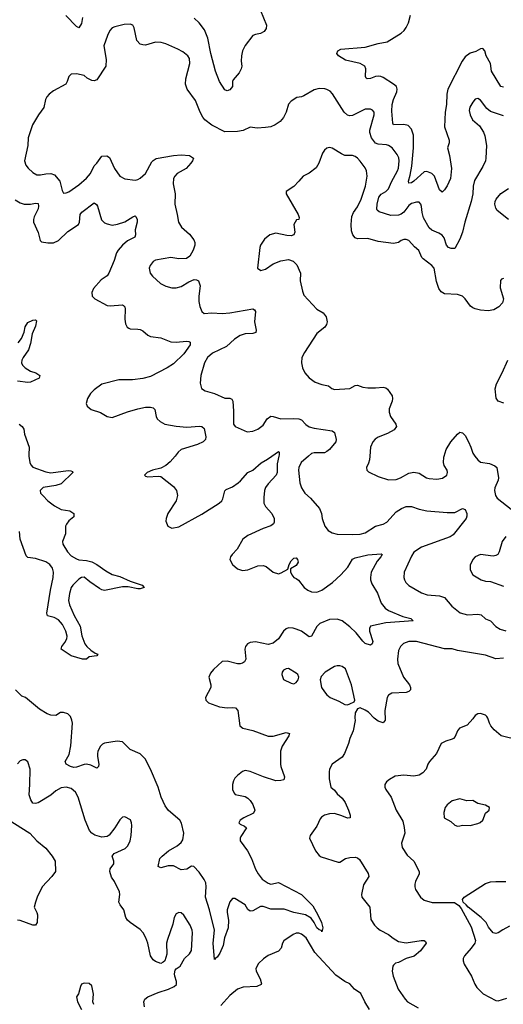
# Model space of a CAD drawing. Header units: inches. Extents: x 1954678 to 2060271, y 904822 to 1016299.
# Tile 50 of 256: x 1980987 to 1984769, y 945711 to 953413. Entities that reach past the tile are written whole.
import ezdxf

# ---------------------------------------------------------------- set-up
doc = ezdxf.new("R2010")
doc.units = ezdxf.units.IN
doc.header["$MEASUREMENT"] = 0
doc.layers.add('B9984', color=7, linetype='Continuous')
doc.layers.add('B9985', color=7, linetype='Continuous')

msp = doc.modelspace()

# ---------------------------------------------------------------- linework, layer by layer
at = {"layer": 'B9984', "color": 5}
for points, elevation in [([(1983013.5, 950000), (1983000.6, 949939.4), (1982999.4, 949870), (1982993.5, 949850), (1982930, 949783.1), (1982910, 949754), (1982901.2, 949730), (1982895.1, 949675.1), (1982897.4, 949630), (1982910, 949605.5), (1982958.4, 949550), (1982977.1, 949510), (1982978, 949482), (1982973, 949470), (1982950, 949454.7), (1982890, 949433.3), (1982770, 949377.2), (1982732.2, 949350), (1982687.6, 949272.4), (1982647.7, 949230), (1982635.5, 949210), (1982630.6, 949190), (1982650.6, 949150), (1982690, 949117.1), (1982730, 949103.1), (1982770, 949108.7), (1982850, 949140.3), (1982890, 949142.6), (1982914.7, 949134.7), (1982970, 949092.4), (1983010, 949079.5), (1983032.9, 949087.1), (1983084, 949116), (1983093.2, 949150), (1983110, 949180.7), (1983130, 949200.5), (1983150, 949204), (1983160.5, 949190), (1983165.5, 949170), (1983150, 949142.7), (1983103.6, 949116.4), (1983105.4, 949094.6), (1983114.8, 949070), (1983131, 949050), (1983150, 949042.4), (1983167.6, 949027.6), (1983210.4, 948970), (1983240.4, 948950), (1983270, 948938.4), (1983310, 948934.3), (1983350, 948950.2), (1983432.8, 949010), (1983499.3, 949070), (1983552.1, 949130), (1983590, 949193.7), (1983610, 949204.6), (1983710, 949226.7), (1983814.6, 949234.6), (1983821, 949230), (1983812.4, 949210), (1983783.5, 949176.5), (1983736.9, 949090), (1983730.2, 949050), (1983731.5, 949030), (1983741.2, 949001.2), (1983786.4, 948926.4), (1983814.4, 948850), (1983846.4, 948810), (1983872, 948792), (1983983.9, 948743.9), (1984046, 948730), (1984064.7, 948710), (1983850, 948695.2), (1983731.4, 948668.6), (1983722.8, 948650), (1983723.6, 948630), (1983748, 948550), (1983742.8, 948530), (1983730, 948520.9), (1983690, 948534), (1983670, 948551.5), (1983617.3, 948617.3), (1983570, 948663.5), (1983508, 948710), (1983470, 948724.5), (1983410, 948721.7), (1983333.1, 948690), (1983310, 948666.9), (1983270, 948591.8), (1983250, 948585.1), (1983190, 948628.4), (1983150, 948646.6), (1983125.9, 948654.1), (1983090, 948655.3), (1983070, 948647.1), (1983050.3, 948630), (1983010, 948569.7), (1982970, 948536), (1982930, 948526.4), (1982830, 948545.1), (1982790, 948540.5), (1982767.3, 948530), (1982753, 948510), (1982748.8, 948490), (1982756.4, 948410), (1982744.9, 948390), (1982730, 948379.6), (1982710, 948373.6), (1982690, 948374.7), (1982610, 948394.3), (1982570, 948391.2), (1982501.6, 948330), (1982478.6, 948301.5), (1982465.5, 948270), (1982481.3, 948210), (1982480.4, 948190), (1982440.5, 948110), (1982442, 948090), (1982462.8, 948070), (1982550, 948038.7), (1982610, 948030.3), (1982653.4, 948033.4), (1982674.8, 948030), (1982692.2, 948010), (1982708.9, 947890), (1982731.5, 947871.5), (1982810, 947852.2), (1982930, 947809.2), (1982970, 947809.2), (1983070, 947836.1), (1983097.3, 947830), (1983092.2, 947810), (1983039.6, 947730), (1983027.6, 947690), (1983027.2, 947590), (1983030.4, 947570), (1983058.7, 947490), (1983052.7, 947467.3), (1983030, 947460.4), (1982990, 947458.8), (1982892.7, 947490), (1982790, 947533), (1982750, 947538.7), (1982730, 947531.5), (1982690, 947499.7), (1982670, 947478.4), (1982660, 947460), (1982651.7, 947430), (1982652, 947392), (1982662.9, 947362.9), (1982672.8, 947352.8), (1982750, 947336.4), (1982770, 947323.8), (1982790, 947304.9), (1982810, 947274), (1982826, 947230), (1982814.1, 947205.9), (1982738.7, 947170), (1982710.4, 947150), (1982700.4, 947130), (1982710, 947119.3), (1982744.6, 947104.6), (1982759.3, 947090), (1982716.5, 947023.5), (1982710.2, 947010), (1982712.1, 946990), (1982769.3, 946910), (1982798.4, 946850), (1982830, 946768.8), (1982852.1, 946730), (1982883.6, 946690), (1982930, 946657.3), (1982950, 946651.6), (1983010, 946662.4), (1983190.6, 946570), (1983280, 946480), (1983319.6, 946410), (1983346.7, 946350), (1983356.4, 946310), (1983350, 946278), (1983346.8, 946286.8), (1983330, 946292), (1983312, 946310), (1983291.1, 946351.1), (1983265.3, 946385.3), (1983222, 946410), (1983131.1, 946428.9), (1983054, 946454), (1982950, 946455.5), (1982890, 946476.5), (1982870, 946475.2), (1982810, 946442.3), (1982790, 946438.7), (1982772.2, 946452.2), (1982749.6, 946490), (1982670, 946538.4), (1982650, 946538.4), (1982630, 946513.2), (1982610.3, 946450), (1982609.3, 946430), (1982619.1, 946370), (1982617, 946310), (1982587.8, 946230), (1982577.7, 946170), (1982551.3, 946110), (1982530, 946079.6), (1982522, 946078), (1982510, 946062), (1982501, 946190), (1982509.8, 946290), (1982472.3, 946450), (1982439.4, 946550), (1982446, 946630), (1982441.2, 946661.2), (1982430, 946687), (1982390, 946743.7), (1982349.3, 946789.3), (1982330, 946791.8), (1982292.8, 946767.2), (1982250, 946762.6), (1982190, 946794), (1982146.7, 946793.3), (1982090, 946779.5), (1982069.7, 946789.7), (1982083, 946850), (1982102, 946870), (1982149.4, 946910.6), (1982218.4, 946950), (1982250, 946975.5), (1982263.1, 946996.9), (1982271.1, 947050), (1982251.7, 947128.3), (1982239.6, 947150), (1982150, 947226), (1982123.4, 947263.4), (1982092, 947332), (1982069.8, 947410), (1982010, 947551.3), (1981967.4, 947630), (1981930, 947669.7), (1981850, 947704.2), (1981790, 947764.5), (1981750, 947769.7), (1981650, 947753), (1981634.6, 947745.4), (1981619.3, 947730), (1981598.7, 947690), (1981594.9, 947670), (1981594.6, 947650), (1981605.7, 947590), (1981603.8, 947570), (1981590, 947558.7), (1981542.6, 947582.6), (1981510, 947589.9), (1981490, 947587.5), (1981430, 947565.1), (1981410, 947564), (1981384.7, 947570), (1981349.7, 947590), (1981342.7, 947610), (1981374.2, 947665.8), (1981386.3, 947733.6), (1981398.7, 947910), (1981394.7, 947934.7), (1981382.7, 947962.7), (1981362.7, 947982.7), (1981330, 947994.7), (1981307, 947993), (1981270, 947969.5), (1981230, 947972.1), (1981202.2, 947982.2), (1981140.7, 948020.7), (1981032.7, 948110), (1981002, 948122), (1980954.4, 948170)], 620), ([(1981058.6, 950000), (1981065.8, 949950), (1981073.6, 949930), (1981090, 949912.6), (1981190, 949876.2), (1981230, 949868.3), (1981365.5, 949885.5), (1981385.3, 949885.3), (1981399.2, 949879.2), (1981402.4, 949870), (1981310, 949782), (1981270, 949768.2), (1981170, 949752.9), (1981147.4, 949730), (1981150.4, 949710), (1981166.4, 949690), (1981207, 949650), (1981259.5, 949610), (1981310, 949581.6), (1981378, 949570), (1981410.4, 949550), (1981410, 949524), (1981370, 949492.7), (1981352.2, 949467.8), (1981346, 949450), (1981344, 949390), (1981320.2, 949330), (1981324.5, 949310), (1981359.8, 949250), (1981390, 949219.8), (1981430, 949195.6), (1981450, 949188.1), (1981510, 949181.5), (1981551.6, 949171.6), (1981590.9, 949150.9), (1981660.6, 949100.6), (1981710, 949073.6), (1981770, 949058.2), (1981850, 949020.2), (1981944.7, 948990), (1981961, 948970), (1981930, 948961.6), (1981910, 948961.6), (1981836, 948976), (1981790, 948976.1), (1981650, 948949), (1981630, 948953.5), (1981610, 948964.6), (1981535.4, 949015.4), (1981490, 949052.9), (1981470, 949049.8), (1981450, 949037.7), (1981401.5, 948990), (1981388.6, 948970), (1981375.6, 948924.4), (1981368.6, 948870), (1981375.7, 948835.7), (1981413.4, 948753.4), (1981459.7, 948670), (1981472.5, 948592.5), (1981494.9, 948530), (1981510.4, 948510), (1981542.2, 948482.2), (1981577.5, 948457.5), (1981598, 948450), (1981590, 948438), (1981530.8, 948429.2), (1981510, 948409.6), (1981478, 948410), (1981390, 948436.4), (1981311.8, 948490), (1981315.8, 948510), (1981339.8, 948540.2), (1981354, 948570), (1981357.7, 948590), (1981346.8, 948630), (1981321, 948681), (1981290, 948718.6), (1981257.2, 948737.2), (1981205.1, 948750), (1981198.5, 948770), (1981226.8, 948950), (1981249.4, 949050), (1981252.2, 949090), (1981243.6, 949123.6), (1981223.1, 949150), (1981190, 949171.2), (1981110, 949198.3), (1981050, 949206.5), (1981038.1, 949218.1), (1980989, 949350), (1980985.3, 949410)], 580), ([(1982201.5, 950000), (1982164.6, 949955.4), (1982130, 949926.3), (1982090, 949904.5), (1982026, 949890), (1981984.7, 949870), (1981962, 949850), (1981970, 949842), (1981990, 949836), (1982070, 949843), (1982090, 949839.1), (1982190, 949760.3), (1982213.6, 949730), (1982220.3, 949690), (1982210.3, 949650), (1982145.7, 949550), (1982132.2, 949510), (1982130.4, 949490), (1982145.5, 949450), (1982176.7, 949436.7), (1982230, 949447.2), (1982410, 949544.9), (1982546, 949630), (1982568.2, 949650), (1982576.2, 949663.8), (1982591.9, 949728.1), (1982601.1, 949738.9), (1982650, 949759.2), (1982695, 949790), (1982714.2, 949805.8), (1982769.9, 949870.1), (1982811.1, 949890), (1982874.3, 949945.8), (1982924.5, 949975.5), (1982958.9, 950000)], 620), ([(1983246.6, 950000), (1983187.2, 949950), (1983168.9, 949910), (1983166, 949890), (1983178.7, 949790), (1983190.4, 949750), (1983217.1, 949710), (1983260.4, 949670), (1983330.4, 949590), (1983348.2, 949550), (1983353.7, 949510), (1983372, 949450), (1983398.2, 949418.2), (1983430, 949398.9), (1983470, 949387.7), (1983590, 949385.4), (1983650.6, 949389.4), (1983690, 949399.6), (1983769.4, 949450.6), (1983830, 949468), (1983857.6, 949482.4), (1983930, 949562), (1983973.6, 949590), (1984010, 949605.2), (1984050, 949603.7), (1984110, 949584), (1984170, 949571.2), (1984330, 949558.2), (1984390, 949558.5), (1984450, 949590.4), (1984470, 949580.5), (1984483.1, 949550), (1984484.9, 949530), (1984479.5, 949510), (1984377.5, 949382.5), (1984353.4, 949366.6), (1984130, 949286.6), (1984070, 949246.6), (1984050, 949217.2), (1983994, 949090), (1983990.4, 949050.4), (1983996.4, 949030), (1984008, 949010), (1984030, 948988.2), (1984130, 948928.4), (1984174.3, 948914.3), (1984270, 948906), (1984310, 948893.1), (1984365.8, 948825.8), (1984432.7, 948772.7), (1984490, 948758), (1984570, 948762.6), (1984596.9, 948756.9), (1984630, 948727.3), (1984670, 948710.7), (1984710, 948666.8), (1984745.5, 948645.5), (1984790, 948632.4)], 640), ([(1983725.7, 950000), (1983723.8, 949970), (1983716.1, 949943.9), (1983698, 949910), (1983702, 949890), (1983716, 949876), (1983790, 949839.1), (1983870, 949813.7), (1983930, 949816.5), (1983966, 949830), (1984030, 949865.3), (1984070, 949874.6), (1984110, 949865.7), (1984167.3, 949830), (1984190, 949823.1), (1984250, 949819.1), (1984293.8, 949826.2), (1984328.7, 949850), (1984333.2, 949870), (1984329, 949890), (1984307, 949927), (1984302.7, 949950), (1984303.6, 949990), (1984306.8, 950000)], 660), ([(1984547.5, 950000), (1984570, 949970.4), (1984590, 949953), (1984662, 949942), (1984703.4, 949923.4), (1984718.8, 949910), (1984732.7, 949830), (1984728.4, 949810), (1984702, 949750), (1984700.3, 949730), (1984707, 949690), (1984722.4, 949670), (1984830, 949583.1)], 660), ([(1984790, 949369.4), (1984761.6, 949330), (1984738, 949250), (1984726.8, 949230), (1984710, 949220.7), (1984690, 949217.6), (1984590, 949229.6), (1984548.4, 949210), (1984530, 949189.2), (1984510, 949146), (1984510.6, 949110.6), (1984530.5, 949070.5), (1984596, 949030), (1984630, 949020.3), (1984670, 949017.4), (1984770, 948981.3)], 660), ([(1984770, 948419.3), (1984710, 948413.5), (1984630, 948442.3), (1984410, 948477.6), (1984370, 948490.7), (1984310, 948491.6), (1984090, 948549.8), (1984030.2, 948549.8), (1983988.1, 948531.9), (1983966.4, 948510), (1983950, 948479), (1983942.3, 948410), (1983944.4, 948375.6), (1983988.4, 948270), (1984036.5, 948210), (1984044.2, 948190), (1984043.2, 948170), (1984030, 948156.8), (1984010.7, 948149.3), (1983896.2, 948143.8), (1983872, 948128), (1983861.8, 948110), (1983843.7, 948010), (1983845.3, 947934.7), (1983830, 947912.3), (1983790, 947925.1), (1983758.4, 947950), (1983716.1, 947996.1), (1983690, 948012.3), (1983650, 948029), (1983630, 948022), (1983611, 947990), (1983607.3, 947952.7), (1983610.6, 947930), (1983595.5, 947850), (1983567.9, 947790), (1983559.5, 947750), (1983527.3, 947672.7), (1983510, 947642.7), (1983431, 947590), (1983410.8, 947550), (1983406, 947530), (1983406.4, 947473.6), (1983421, 947410), (1983450, 947386.8), (1983470, 947357.3), (1983510, 947322), (1983532.7, 947290), (1983559.3, 947230), (1983570.6, 947190), (1983570.6, 947169.4), (1983550, 947166.6), (1983506.1, 947186.1), (1983450, 947203), (1983410, 947200.4), (1983370, 947189.7), (1983346.1, 947173.9), (1983337.5, 947162.5), (1983310, 947103.7), (1983259.1, 947030), (1983254, 947010), (1983299.3, 946910), (1983330, 946873.4), (1983344.6, 946864.6), (1983476.5, 946823.5), (1983490, 946822.8), (1983535.3, 946850), (1983570, 946859.3), (1983610, 946862.4), (1983630, 946857.1), (1983643.6, 946843.6), (1983712.8, 946732.8), (1983717.6, 946710), (1983675.1, 946644.9), (1983660.1, 946570), (1983663.5, 946550), (1983724, 946470), (1983734, 946374), (1983760.5, 946330), (1983781.6, 946310), (1983806, 946290), (1983870, 946257.3), (1983906.7, 946226.7), (1983950, 946202), (1984010, 946191.8), (1984126, 946210), (1984151.3, 946210), (1984160.7, 946200.7), (1984166.8, 946190), (1984120.3, 946130), (1984073.3, 946086.7), (1984010, 946069.7), (1983950, 946038.4), (1983927.2, 946032.8), (1983910, 946017.2), (1983904, 946010), (1983899.1, 945970), (1983908, 945932), (1983946.9, 945830), (1984001.7, 945750), (1984020.3, 945730), (1984103.4, 945683.4)], 640), ([(1984890, 947776.9), (1984751.5, 947811.5), (1984698.6, 947858.6), (1984673, 947890), (1984660.5, 947910), (1984649.5, 947950), (1984641.3, 947961.3), (1984630, 947972.3), (1984590, 947986), (1984570, 947983.6), (1984548.9, 947971.1), (1984530, 947943.7), (1984485.4, 947894.6), (1984427.4, 947870), (1984410.3, 947850), (1984393.3, 947806.7), (1984379.1, 947790), (1984370, 947783.6), (1984321, 947770), (1984283, 947750), (1984247.3, 947672.7), (1984192.4, 947610), (1984179.5, 947590), (1984164.9, 947550), (1984139.1, 947520.9), (1984110, 947503.5), (1984070, 947494.2), (1983990, 947502.3), (1983924.3, 947495.7), (1983878, 947470), (1983855.5, 947450), (1983843.8, 947430), (1983843, 947410), (1983850.4, 947390.4), (1983892.4, 947330), (1983932, 947230), (1983983.6, 947143.6), (1983994.9, 947094.9), (1983998.2, 947050), (1983971.7, 946970), (1983978, 946938), (1984018.2, 946878.2), (1984070.4, 946830), (1984112, 946750), (1984110.3, 946730), (1984082.3, 946670), (1984077.4, 946650), (1984077.4, 946630), (1984083.6, 946610), (1984121.7, 946550), (1984150, 946524.6), (1984212.1, 946507.9), (1984386.4, 946506.4), (1984422.6, 946482.6), (1984439, 946459), (1984517.7, 946317.7), (1984551, 946210), (1984545.5, 946190), (1984518.4, 946150), (1984464.9, 946090), (1984456.3, 946070), (1984455.5, 946050), (1984463.4, 946023.4), (1984521.6, 945930), (1984546.9, 945866.9), (1984561.7, 945841.7), (1984612.2, 945792.2), (1984710, 945739.3), (1984730, 945737.1), (1984797.3, 945757.3)], 660), ([(1981962.9, 945690), (1981958, 945730), (1981966, 945750), (1981989.2, 945770), (1982070, 945803.1), (1982150, 945828.8), (1982194, 945850), (1982213.4, 945866.6), (1982212.3, 945887.7), (1982199.7, 945930), (1982198, 945950), (1982203, 945977), (1982211.6, 945988.4), (1982241.2, 946010), (1982274.5, 946070), (1982314.6, 946105.4), (1982330, 946131), (1982337.6, 946270), (1982336, 946290), (1982319.7, 946330), (1982270, 946407), (1982250, 946425.1), (1982230, 946429.6), (1982210, 946419.5), (1982196, 946390), (1982183.6, 946336.4), (1982142, 946218), (1982135.8, 946190), (1982136.8, 946103.2), (1982121, 946050), (1982110, 946039), (1982090, 946029.4), (1982050, 946044.5), (1982030, 946059.3), (1982010, 946089), (1981987.7, 946190), (1981974, 946230), (1981953.1, 946270), (1981930, 946294.5), (1981849.7, 946350), (1981829.8, 946369.8), (1981817.6, 946390), (1981801, 946450), (1981771.1, 946490), (1981762.4, 946510), (1981769.7, 946570), (1981766, 946590), (1981728.3, 946670), (1981705.6, 946705.6), (1981692.1, 946750), (1981693.3, 946770), (1981723.6, 946810), (1981723.6, 946830), (1981709.7, 946870.3), (1981726, 946890), (1981812.3, 946930), (1981832, 946950), (1981851.3, 946988.7), (1981858.4, 947030), (1981862.7, 947110), (1981861.2, 947130), (1981852.5, 947152.5), (1981810, 947177.2), (1981790, 947174), (1981770, 947154), (1981730.5, 947090), (1981685.2, 947034.8), (1981670, 947024.2), (1981630, 947017.4), (1981573.6, 947033.6), (1981549.8, 947049.8), (1981533.6, 947070), (1981497.7, 947150), (1981445.1, 947330), (1981422.4, 947370), (1981390, 947398.7), (1981350, 947409.6), (1981310, 947404.2), (1981270, 947380.5), (1981230, 947345.6), (1981130, 947286.6), (1981110, 947281.2), (1981090, 947285.2), (1981072.7, 947310), (1981060.9, 947350), (1981067, 947430), (1981067.3, 947550), (1981050, 947608.7), (1981030, 947622.7), (1981010, 947623.7), (1980990, 947615.1), (1980968.7, 947591.3)], 640), ([(1980895.9, 947155.9), (1981064.7, 947050), (1981120.7, 946990), (1981191.3, 946931.3), (1981240.5, 946870), (1981264, 946830), (1981266, 946750), (1981238.8, 946710), (1981161.6, 946630), (1981123.8, 946550), (1981110.4, 946510), (1981100.5, 946470), (1981121.6, 946430), (1981126.7, 946410), (1981123, 946350), (1981110.3, 946329.7), (1981090, 946329.6), (1980990, 946365.1), (1980969.5, 946369.5)], 640), ([(1984818.9, 946321.1), (1984766, 946294), (1984730, 946269), (1984710, 946264), (1984689.3, 946269.3), (1984654.6, 946314.6), (1984635.3, 946350), (1984595.3, 946390), (1984495.3, 946470), (1984479, 946490), (1984454, 946510), (1984449.2, 946530), (1984464, 946550), (1984630, 946656.3), (1984670, 946668), (1984710, 946672.4), (1984790, 946670.3)], 660), ([(1983721.5, 945670), (1983685.6, 945730), (1983654.5, 945794.5), (1983604.7, 945830), (1983569.7, 945869.7), (1983530, 945889.7), (1983458.5, 945938.5), (1983296.2, 946116.2), (1983227.1, 946230), (1983190, 946258.6), (1983170, 946267.2), (1983150, 946267.2), (1983124.3, 946255.7), (1983052.4, 946207.6), (1983042, 946190), (1983030.5, 946150), (1983010, 946126.6), (1982930, 946093.6), (1982892.6, 946067.4), (1982854.9, 946030), (1982834.4, 945990), (1982836.4, 945970), (1982868, 945910), (1982878.8, 945870), (1982875.2, 945864.8), (1982842, 945850), (1982735.3, 945844.7), (1982690.2, 945829.8), (1982630, 945779.6), (1982559.5, 945700.5)], 640), ([(1981565.2, 945710), (1981559.3, 945730), (1981562.9, 945790), (1981550, 945855.3), (1981530, 945874.5), (1981490, 945875.1), (1981470, 945868), (1981461, 945850), (1981446.4, 945793.6), (1981431.3, 945770), (1981438.8, 945730), (1981471, 945670)], 660)]:
    msp.add_lwpolyline(points, dxfattribs=dict(at, elevation=elevation))
for points, elevation in [([(1983090, 948338), (1983070, 948336), (1983050, 948324), (1983040.7, 948310), (1983037.3, 948290), (1983050.9, 948250.9), (1983110, 948222.8), (1983130, 948218.8), (1983150, 948226.8), (1983165.2, 948250), (1983169, 948270), (1983161.2, 948290), (1983150, 948301.2)], 640), ([(1983490, 948359.6), (1983470, 948358.9), (1983450, 948352.4), (1983375.5, 948310), (1983344, 948276), (1983337.6, 948250), (1983348.4, 948190), (1983370, 948154), (1983390, 948130.7), (1983416, 948110), (1983482.5, 948082.5), (1983530, 948054.8), (1983550, 948054), (1983570, 948060.7), (1983602, 948078), (1983608.7, 948090), (1983581.3, 948210), (1983535.1, 948335.1), (1983510, 948354)], 640), ([(1984430, 947318), (1984370, 947301.2), (1984331, 947270), (1984314.8, 947250), (1984304, 947210), (1984306.8, 947170), (1984359.8, 947139.8), (1984391.1, 947111.1), (1984410, 947104.7), (1984430, 947106), (1984450, 947111), (1984510, 947110.6), (1984570, 947123.8), (1984587.9, 947132.1), (1984607.9, 947152.1), (1984630, 947206), (1984658, 947230), (1984662, 947250), (1984629.3, 947269.3), (1984570, 947281.2), (1984530, 947305.2), (1984483.2, 947303.2)], 680)]:
    msp.add_lwpolyline(points, close=True, dxfattribs=dict(at, elevation=elevation))
at = {"layer": 'B9985', "color": 5}
for points, elevation in [([(1982870, 953484.4), (1982918.3, 953370), (1982915.5, 953344.5), (1982899.1, 953320.9), (1982870, 953305.1), (1982830, 953298.3), (1982810.3, 953289.8), (1982749.3, 953210.7), (1982730.3, 953170), (1982721.5, 953130), (1982718.3, 953090), (1982722.8, 953050), (1982718.9, 953030), (1982702, 952998), (1982656.4, 952943.6), (1982650.5, 952930), (1982650.4, 952890), (1982630, 952863.6), (1982610, 952856.2), (1982590, 952864.5), (1982549.7, 952930.3), (1982516.8, 953010), (1982480.7, 953150), (1982459.1, 953270), (1982432.7, 953332.7), (1982390.8, 953390), (1982350, 953426)], 620), ([(1984770, 952660.5), (1984670, 952694), (1984639.5, 952719.5), (1984590, 952782.7), (1984570, 952796), (1984550, 952792.7), (1984530, 952769.2), (1984507, 952730), (1984502.9, 952702.9), (1984509, 952669), (1984528.2, 952630), (1984583.8, 952583.8), (1984614, 952534), (1984624.9, 952504.9), (1984636.9, 952430), (1984633.6, 952330), (1984630.2, 952309.8), (1984610, 952264.5), (1984544.3, 952155.7), (1984533.6, 952110), (1984530.3, 952050), (1984519.1, 951990), (1984469.4, 951830.6), (1984450.9, 951750), (1984430, 951695.1), (1984390, 951622.3), (1984362.6, 951622.6), (1984339.6, 951630), (1984325.7, 951650), (1984305.8, 951705.8), (1984290, 951728), (1984264.1, 951744.1), (1984210, 951767.1), (1984190, 951783.9), (1984144.2, 951864.2), (1984134.3, 951905.8), (1984130, 951953.2), (1984123.5, 951970), (1984110, 951984.7), (1984090, 951986.9), (1984050, 951974.3), (1984030, 951958.9), (1983991.5, 951908.5), (1983970, 951892), (1983950, 951883.6), (1983890, 951880.5), (1983799.5, 951910), (1983783.4, 951923.4), (1983780.3, 951930), (1983783.2, 951970), (1983795.9, 952024.1), (1983812.9, 952047.1), (1983850, 952070.2), (1983871.3, 952090), (1983895.5, 952144.5), (1983942.4, 952230), (1983950, 952251.3), (1983955, 952310), (1983951.9, 952331.9), (1983938.4, 952358.4), (1983899.3, 952410), (1983872.3, 952430), (1983855.3, 952435.3), (1983790, 952440.5), (1983770, 952448.4), (1983737, 952490), (1983725.2, 952530), (1983726.3, 952550), (1983760.4, 952670), (1983758, 952690), (1983746.7, 952706.7), (1983730, 952714.3), (1983690, 952712.4), (1983590, 952664.2), (1983570, 952661.5), (1983550, 952665.7), (1983523.5, 952690), (1983432.8, 952832.8), (1983413.9, 952853.9), (1983390, 952868), (1983372.5, 952872.5), (1983330, 952874.7), (1983290, 952864.2), (1983210, 952817), (1983190, 952809.4), (1983154.8, 952805.2), (1983110, 952777.2), (1983090, 952753.2), (1983071.6, 952690), (1983051, 952649), (1983023.7, 952616.3), (1982984.9, 952590), (1982950, 952576.4), (1982910, 952569.7), (1982844.2, 952564.2), (1982788.2, 952571.8), (1982734.4, 952545.6), (1982690, 952537.6), (1982590, 952536.1), (1982489.1, 952589.1), (1982435.6, 952630), (1982419.7, 952650), (1982398.9, 952690), (1982361.6, 952781.6), (1982297, 952870), (1982284.5, 952910), (1982285.1, 952950), (1982318, 953070), (1982313.6, 953110), (1982302, 953130), (1982262, 953162), (1982223.3, 953183.3), (1982130, 953223.6), (1982094.1, 953234.1), (1982050, 953236.3), (1981970, 953215.1), (1981950, 953215.6), (1981930, 953222.9), (1981902.9, 953250), (1981880.7, 953350), (1981871.8, 953370), (1981850, 953379.6), (1981804.9, 953375.1), (1981730, 953358), (1981710, 953349.3), (1981692.1, 953327.9), (1981672.7, 953290), (1981644.9, 953210), (1981662, 953102), (1981661.1, 953050), (1981590, 952943.7), (1981570, 952934.5), (1981550, 952937), (1981515.3, 952955.3), (1981490, 952976), (1981430, 952989), (1981390, 952988), (1981371.1, 952968.9), (1981358.8, 952930), (1981346.8, 952910), (1981250, 952857), (1981216.3, 952830), (1981199.3, 952810), (1981188.9, 952790), (1981174.4, 952725.6), (1981134, 952670), (1981087.6, 952590), (1981053.4, 952490), (1981050, 952428), (1981024.4, 952310), (1981034.2, 952274.2), (1981051.9, 952251.9), (1981090, 952219.1), (1981120.9, 952200.9), (1981150, 952198.4), (1981192.1, 952207.9), (1981230, 952210.3), (1981258.5, 952198.5), (1981301.1, 952150), (1981318, 952078), (1981330, 952057.3), (1981350, 952058.4), (1981370, 952067.4), (1981450, 952122.3), (1981510, 952174.3), (1981541, 952210), (1981568, 952270), (1981591.1, 952290), (1981630, 952346.4), (1981668.5, 952348.5), (1981690, 952336.3), (1981729.1, 952250), (1981770, 952188), (1981810, 952168.7), (1981890, 952158.7), (1981910, 952162.3), (1981930, 952174.3), (1981969.7, 952210), (1982019.9, 952300.1), (1982030, 952312.7), (1982053.6, 952326.4), (1982190, 952351.1), (1982250, 952356.2), (1982316, 952350), (1982344.9, 952330), (1982339.3, 952310), (1982326, 952290), (1982288.7, 952250), (1982218.4, 952210), (1982198.9, 952190), (1982189.1, 952170), (1982186.3, 952130), (1982203, 952050), (1982199.3, 951970), (1982219.5, 951890), (1982228.4, 951830), (1982252.4, 951790), (1982314.8, 951734.8), (1982348.8, 951690), (1982356.5, 951670), (1982356, 951650), (1982343.1, 951610), (1982316.9, 951563.1), (1982290, 951544.5), (1982230, 951543.5), (1982168.1, 951551.9), (1982050, 951533.3), (1982030, 951520.7), (1982006.4, 951490), (1982000.4, 951470), (1982008.2, 951430), (1982025.9, 951405.9), (1982088.9, 951348.9), (1982128.8, 951328.8), (1982176.1, 951316.1), (1982210, 951314.4), (1982250, 951326.4), (1982310, 951363), (1982350, 951380.7), (1982370, 951378.8), (1982384.7, 951370), (1982398, 951330), (1982388.5, 951250), (1982388.5, 951208.5), (1982396.3, 951170), (1982410.6, 951130.6), (1982430, 951116), (1982490, 951120.2), (1982570, 951115.9), (1982630, 951119.8), (1982810, 951151.3), (1982823.4, 951143.4), (1982831.3, 951130), (1982823.5, 951050), (1982834.9, 950985.1), (1982833.6, 950966.4), (1982810, 950957.7), (1982750, 950955.8), (1982710, 950943.5), (1982666.2, 950913.8), (1982604.4, 950855.6), (1982494.6, 950805.4), (1982454.9, 950770), (1982431.8, 950730), (1982404.4, 950630), (1982398.8, 950570), (1982407.3, 950527.3), (1982438, 950510), (1982510, 950490.2), (1982590, 950451.6), (1982630, 950451.8), (1982644.9, 950444.9), (1982653.4, 950430), (1982659.8, 950350), (1982657.6, 950250), (1982670.8, 950230), (1982764.7, 950190), (1982810, 950194), (1982850, 950210.3), (1982890, 950240.4), (1982923.5, 950290), (1982950, 950311.6), (1982970, 950310.3), (1983030, 950290.2), (1983130, 950294.4), (1983170, 950291.5), (1983190, 950282.3), (1983225.4, 950245.4), (1983250, 950228.3), (1983290, 950216.5), (1983430, 950198), (1983450, 950184.9), (1983462.1, 950130), (1983458.7, 950110), (1983410, 950052), (1983390, 950034.5), (1983370, 950025.1), (1983290, 950024.4), (1983270, 950019.7), (1983246.6, 950000)], 640), ([(1981477.8, 953430), (1981470, 953384), (1981450, 953349.4), (1981430, 953359.5), (1981346.4, 953446.4)], 620), ([(1984770, 952884.8), (1984749.7, 952890), (1984677.4, 953010), (1984668.9, 953070), (1984634, 953130), (1984624.2, 953170), (1984610, 953187.3), (1984590, 953185.1), (1984555.2, 953164.8), (1984510, 953151.7), (1984470, 953121.7), (1984447.2, 953090), (1984336, 952870), (1984328.6, 952830), (1984325.1, 952750), (1984314.4, 952690), (1984310, 952574), (1984345.2, 952470), (1984346, 952450), (1984332.4, 952410), (1984348.7, 952350), (1984363.5, 952250), (1984355.5, 952170), (1984330, 952114.5), (1984310, 952081.2), (1984290, 952065.2), (1984270, 952081.2), (1984229.8, 952189.8), (1984210, 952211.2), (1984170, 952226.3), (1984150, 952223.6), (1984070, 952148.8), (1984050, 952136.4), (1984030, 952135.3), (1984028.1, 952150), (1984042, 952198), (1984052.5, 952267.5), (1984065.6, 952410), (1984065.9, 952510), (1984050, 952557.3), (1984025, 952585), (1983990, 952594.1), (1983910, 952589.7), (1983904.5, 952604.5), (1983898.6, 952698.6), (1983900.6, 952750), (1983910.4, 952789.6), (1983937.1, 952850), (1983938.7, 952870), (1983932.6, 952890), (1983909.6, 952910), (1983830, 952959.8), (1983810, 952967.9), (1983790, 952971.2), (1983770, 952968.2), (1983730, 952952.9), (1983705.2, 952950), (1983696.1, 952956.1), (1983691.1, 952970), (1983693.8, 953030), (1983686.9, 953050), (1983650, 953070.6), (1983535.9, 953095.9), (1983479.5, 953130), (1983467, 953150), (1983476, 953170), (1983498.3, 953181.7), (1983690, 953198.6), (1983790, 953227.7), (1983859.7, 953240.3), (1983970, 953307.4), (1983993, 953330), (1984010, 953353), (1984027.2, 953390), (1984043.5, 953450)], 620), ([(1984770, 951389), (1984756, 951384), (1984748.1, 951371.9), (1984745.2, 951314.8), (1984771, 951230), (1984762.4, 951197.6), (1984734, 951166), (1984696.1, 951143.9), (1984650, 951136.3), (1984590, 951141.6), (1984550, 951151.6), (1984530, 951158.4), (1984512.5, 951172.5), (1984470, 951229.5), (1984449, 951250), (1984410, 951262.9), (1984310, 951269.7), (1984283.6, 951283.6), (1984265.4, 951310), (1984245.7, 951365.7), (1984228, 951470), (1984211.5, 951490), (1984141.2, 951541.2), (1984132.2, 951552.2), (1984108.1, 951608.1), (1984075.3, 951635.3), (1984030, 951685.1), (1984010, 951693.6), (1983990, 951693.6), (1983970, 951686.6), (1983950, 951669.3), (1983910, 951662), (1983790, 951678), (1983710, 951702.4), (1983630, 951698.7), (1983610, 951707), (1983591, 951731), (1983582.7, 951762.7), (1983579.1, 951810), (1983585.4, 951874.6), (1983596.3, 951903.7), (1983630, 951950.5), (1983656.4, 952010), (1983692.1, 952112.1), (1983705.1, 952190), (1983700.4, 952230), (1983690, 952254.5), (1983650, 952307.3), (1983630, 952329.6), (1983610, 952343.6), (1983590, 952349.6), (1983530, 952351.8), (1983503.3, 952363.3), (1983430, 952409.4), (1983410, 952413.6), (1983390, 952409.4), (1983370, 952392.3), (1983355.5, 952370), (1983326.4, 952290), (1983305.5, 952254.5), (1983250, 952212.7), (1983202.8, 952190), (1983170.5, 952149.5), (1983130.5, 952109.5), (1983070.9, 952069.1), (1983070.7, 952050), (1983164, 951890), (1983173.7, 951866.3), (1983170.9, 951849.1), (1983152, 951848), (1983131.3, 951810), (1983138, 951750), (1983132, 951730), (1983110, 951722), (1983075.3, 951724.7), (1982990, 951744), (1982942, 951730), (1982902.5, 951697.5), (1982870.8, 951650), (1982864.9, 951630), (1982846, 951470), (1982871.6, 951451.6), (1982910, 951462.8), (1982970, 951502.8), (1983030, 951526), (1983090, 951538), (1983125.4, 951525.4), (1983155.3, 951495.3), (1983182, 951430), (1983180.7, 951370), (1983197.3, 951290), (1983210, 951258), (1983311, 951150), (1983360.3, 951120.3), (1983383, 951090), (1983390.6, 951050), (1983387.3, 951030), (1983372.1, 951007.9), (1983310, 950957.2), (1983214, 950810), (1983194, 950770), (1983190.7, 950730), (1983199.1, 950690), (1983217.3, 950650), (1983250.4, 950610.4), (1983296.4, 950576.4), (1983350, 950559.1), (1983402, 950550), (1983428.4, 950528.4), (1983450, 950519.3), (1983570, 950528), (1983610, 950550.8), (1983630, 950554.8), (1983670, 950539.1), (1983710, 950534.4), (1983770, 950532.2), (1983830, 950537.6), (1983850, 950532.2), (1983862.8, 950522.7), (1983900.3, 950470), (1983903.1, 950450), (1983899.5, 950430), (1983877.6, 950370), (1983876.7, 950343.3), (1983886.7, 950310), (1983928.4, 950250), (1983934.9, 950230), (1983915.2, 950204.8), (1983863.1, 950176.9), (1983790, 950146.6), (1983767.4, 950132.6), (1983748.3, 950111.7), (1983730.3, 950070), (1983725.7, 950000)], 660), ([(1984809.7, 951849.7), (1984720.7, 951920.7), (1984710, 951939.3), (1984703.5, 951970), (1984705.3, 951990), (1984713.7, 952010), (1984750, 952053.1), (1984810, 952093.4)], 640), ([(1980950, 952004.5), (1980990, 951980.7), (1981021, 951970), (1981070, 951971), (1981110, 951978.2), (1981130, 951975.3), (1981134.4, 951954.4), (1981130, 951932.7), (1981099.7, 951870), (1981093.6, 951850), (1981094.3, 951830), (1981130.4, 951749.6), (1981146.2, 951686.2), (1981155.9, 951675.9), (1981207.6, 951667.6), (1981250, 951667.7), (1981290, 951684.9), (1981363.9, 951756.1), (1981447.6, 951810), (1981455.1, 951830), (1981460.8, 951890), (1981471.3, 951908.7), (1981570, 951981.3), (1981588.1, 951968.1), (1981594.9, 951954.9), (1981626.7, 951846.7), (1981650, 951823.2), (1981670, 951816.1), (1981710, 951806.9), (1981752.8, 951812.8), (1981810, 951831.7), (1981870.4, 951870.4), (1981890, 951878.4), (1981894.9, 951874.9), (1981904.7, 951850), (1981905.4, 951830), (1981889.2, 951770), (1981892, 951730), (1981887.5, 951712.5), (1981830, 951682.4), (1981790, 951648.8), (1981755.6, 951610), (1981743.8, 951590), (1981726, 951530), (1981684.9, 951430), (1981670, 951408.3), (1981623, 951377), (1981564.4, 951310), (1981550, 951278), (1981553.4, 951250), (1981574, 951230), (1981670, 951178), (1981694.6, 951174.6), (1981790, 951182.3), (1981798, 951178), (1981807.9, 951167.9), (1981812.2, 951150), (1981808.1, 951070), (1981814.5, 951034.5), (1981827.5, 951007.5), (1981839.9, 950999.9), (1981850, 950995.3), (1981910, 950993.4), (1981930, 950988.7), (1981950, 950979.5), (1981990, 950946.4), (1982010, 950935.8), (1982090, 950924.9), (1982170, 950893.1), (1982210, 950891.5), (1982290, 950898.3), (1982310, 950895.3), (1982320.7, 950890), (1982318.7, 950870), (1982270, 950799.1), (1982190, 950721.8), (1982140.3, 950690), (1982010, 950622.2), (1981950, 950605.3), (1981870, 950595.3), (1981763.2, 950596.8), (1981630, 950560.7), (1981570, 950517), (1981541.6, 950490), (1981516.4, 950450), (1981505.5, 950410), (1981514.8, 950390), (1981544.7, 950364.7), (1981619.3, 950339.3), (1981671, 950310), (1981710, 950302), (1981830, 950345.7), (1981911.4, 950368.6), (1981970, 950381.2), (1982010, 950382.4), (1982030, 950377.4), (1982042.8, 950362.8), (1982053.1, 950310), (1982062.6, 950290), (1982084.9, 950270), (1982123, 950250), (1982210, 950233.6), (1982294.9, 950225.1), (1982393.9, 950233.9), (1982410.8, 950230), (1982430, 950214), (1982443.7, 950150), (1982440.4, 950130), (1982421.6, 950110), (1982376.3, 950090), (1982250, 950049.8), (1982226.4, 950030), (1982201.5, 950000)], 620), ([(1980975.7, 950884.3), (1981000.1, 950919.9), (1981020.5, 950970), (1981030, 951010.4), (1981050, 951043.7), (1981090, 951061.5), (1981110, 951064.4), (1981116.7, 951056.7), (1981110, 951017), (1981083.4, 950956.6), (1981070, 950880.9), (1981055.8, 950830), (1981013.7, 950770), (1981003.5, 950750), (1981000.5, 950730), (1981007.7, 950710), (1981028.7, 950688.7), (1981070, 950663.9), (1981112.4, 950650), (1981144.9, 950630), (1981137.6, 950610), (1981070, 950578.2), (1981050, 950576), (1980970, 950586.1)], 580), ([(1984773.2, 950413.2), (1984730, 950427.8), (1984713.5, 950453.5), (1984705.9, 950525.9), (1984715.2, 950564.8), (1984761.6, 950650), (1984805.7, 950750)], 660), ([(1980983.1, 950250), (1981006.9, 950230), (1981019.6, 950210), (1981025.2, 950170), (1981061.6, 950070), (1981057.2, 950010), (1981058.6, 950000)], 580), ([(1984306.8, 950000), (1984323, 950050), (1984359.7, 950110), (1984410, 950170.4), (1984430, 950186), (1984450, 950181.6), (1984470, 950159.3), (1984497.7, 950110), (1984516.1, 950070), (1984530, 950023), (1984547.5, 950000)], 660), ([(1982958.9, 950000), (1983010, 950036.3), (1983014.9, 950030), (1983015.6, 950010), (1983013.5, 950000)], 620)]:
    msp.add_lwpolyline(points, dxfattribs=dict(at, elevation=elevation))

doc.saveas('drawing.dxf')
